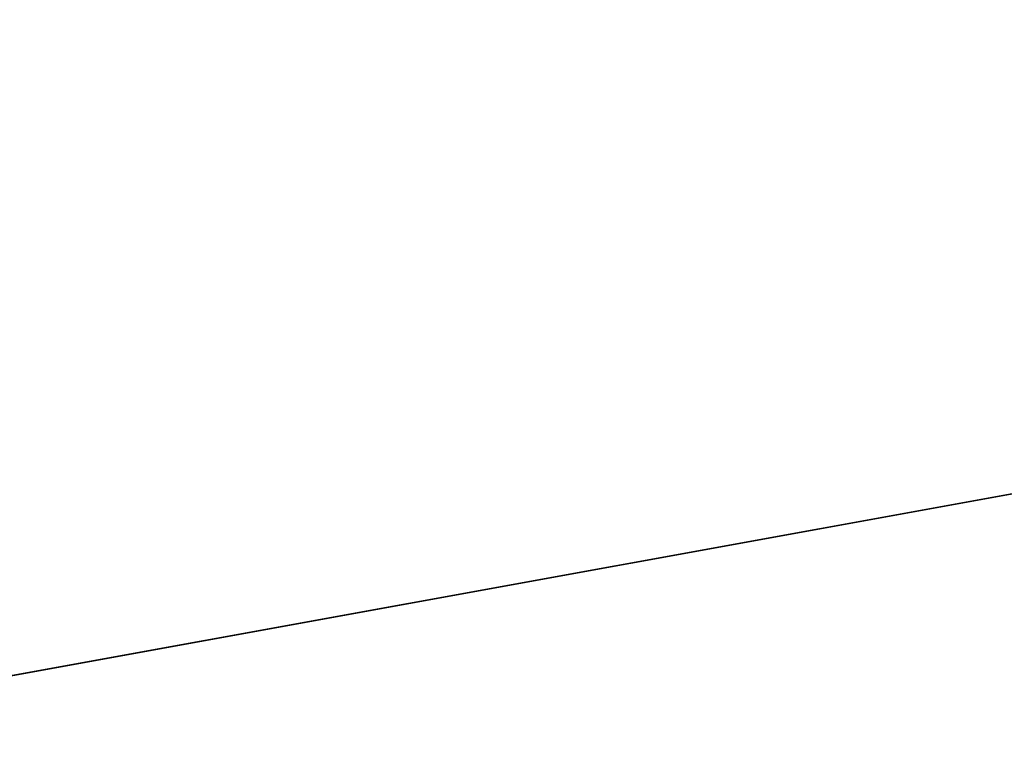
# Model space of a CAD drawing. Header units: millimetres. Extents: x -10 to 414, y -827 to 10.
# Tile 15 of 32: x 166 to 221, y -763 to -722. Entities that reach past the tile are written whole.
import ezdxf

# ---------------------------------------------------------------- set-up
doc = ezdxf.new("R2010")
doc.units = ezdxf.units.MM
doc.header["$MEASUREMENT"] = 0
doc.layers.add('0 Misc', color=7, linetype='Continuous', lineweight=35)
doc.layers.add('5 Hatches', color=7, linetype='Continuous', lineweight=35)

msp = doc.modelspace()

# ---------------------------------------------------------------- linework, layer by layer
at = {"layer": '0 Misc', "color": 160, "linetype": 'Continuous', "lineweight": 25}
msp.add_line((139.5, -764, 70), (260.5, -742, 70), dxfattribs=at).dxf.unprotected_set("ltscale", 0)
at = {"layer": '0 Misc', "color": 7, "lineweight": 25}
for points in [[(383, -17, 1173), (17, -781, 1173), (17, -17, 1173)], [(383, -781, 1173), (17, -781, 1173), (383, -17, 1173)], [(23, -783, 93), (360.3, -782.9, 93), (23, -59, 93)], [(23, -59, 93), (360.3, -782.9, 93), (360.3, -59.1, 93)], [(377, -59, 70), (23, -783, 70), (23, -59, 70)], [(23, -783, 70), (377, -59, 70), (112.5, -742, 70)], [(112.5, -742, 70), (377, -59, 70), (139.5, -742, 70)], [(139.5, -742, 70), (377, -59, 70), (139.5, -764, 70)], [(139.5, -764, 70), (377, -59, 70), (260.5, -742, 70)], [(260.5, -764, 70), (139.5, -764, 70), (260.5, -742, 70)]]:
    msp.add_3dface(points, dxfattribs=at)
for points, invisible_edges in [([(359.5, -783, 809), (40.5, -59, 809), (40.5, -783, 809)], 1), ([(359.5, -783, 809), (359.5, -59, 809), (40.5, -59, 809)], 12), ([(40.5, -783, 786), (359.5, -59, 786), (359.5, -783, 786)], 1), ([(40.5, -783, 786), (40.5, -59, 786), (359.5, -59, 786)], 12), ([(359.5, -783, 451), (40.5, -59, 451), (40.5, -783, 451)], 1), ([(359.5, -783, 451), (359.5, -59, 451), (40.5, -59, 451)], 12), ([(40.5, -783, 428), (359.5, -59, 428), (359.5, -783, 428)], 1), ([(40.5, -783, 428), (40.5, -59, 428), (359.5, -59, 428)], 12)]:
    msp.add_3dface(points, dxfattribs=dict(at, invisible_edges=invisible_edges))
at = {"layer": '5 Hatches', "color": 7, "lineweight": 25}
for points, invisible_edges in [([(399, -799, 1195), (1, -1, 1195), (1, -799, 1195)], 1), ([(399, -799, 1195), (399, -1, 1195), (1, -1, 1195)], 12)]:
    msp.add_3dface(points, dxfattribs=dict(at, invisible_edges=invisible_edges))

doc.saveas('drawing.dxf')
